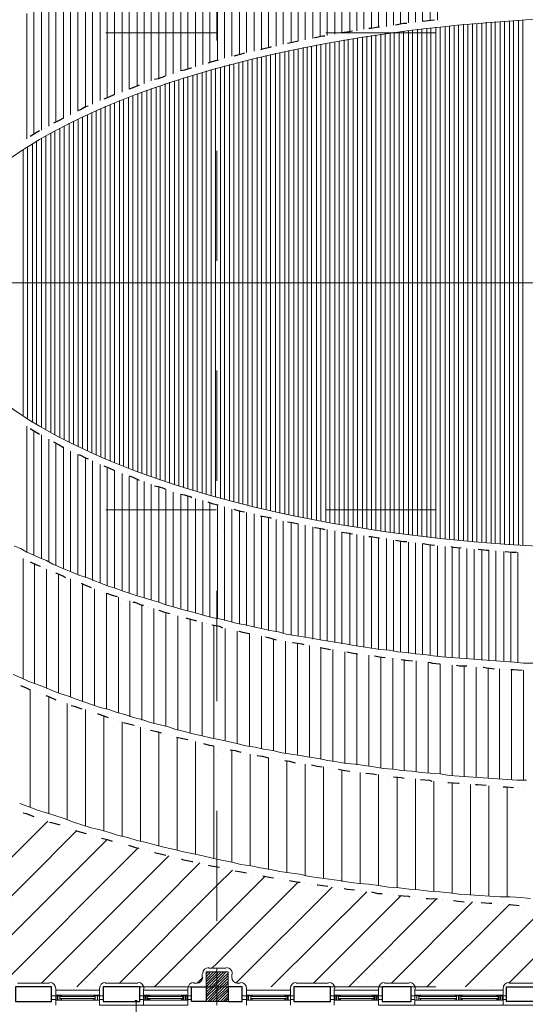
# Model space of a CAD drawing. Header units: metres. Extents: x 5.7 to 89.8, y 4 to 63.5.
# Tile 13 of 45: x 28.9 to 35.8, y 30.9 to 44.3. Entities that reach past the tile are written whole.
import ezdxf

# ---------------------------------------------------------------- set-up
doc = ezdxf.new("R2010")
doc.units = ezdxf.units.M
doc.header["$MEASUREMENT"] = 0
for name, color, linetype in [('PDF10_ax', 7, 'Continuous'), ('PDF10_column', 7, 'Continuous'), ('PDF10_dim', 7, 'Continuous'), ('PDF10_halozen', 7, 'Continuous'), ('PDF10_hatch-plan', 7, 'Continuous'), ('PDF10_Layer5', 7, 'Continuous'), ('PDF10_saghf kazeb', 7, 'Continuous'), ('PDF10_wall', 7, 'Continuous'), ('PDF10_WIN', 7, 'Continuous'), ('PDF10_win11', 7, 'Continuous')]:
    doc.layers.add(name, color=color, linetype=linetype)

msp = doc.modelspace()

# ---------------------------------------------------------------- linework, layer by layer
at = {"layer": 'PDF10_ax', "lineweight": 9}
for points in [[(31.584, 45.562), (31.584, 44.06)], [(29.321, 44.165), (29.321, 44.165)], [(30.072, 44.165), (31.574, 44.165)], [(32.316, 44.165), (32.316, 44.165)], [(33.067, 44.165), (34.57, 44.165)], [(35.321, 44.165), (35.321, 44.165)], [(31.584, 43.308), (31.584, 43.308)], [(31.584, 42.557), (31.584, 41.055)], [(31.584, 40.303), (31.584, 40.303)], [(31.584, 39.562), (31.584, 38.059)], [(29.321, 37.664), (29.321, 37.664)], [(30.072, 37.664), (31.574, 37.664)], [(32.316, 37.664), (32.316, 37.664)], [(33.067, 37.664), (34.57, 37.664)], [(35.321, 37.664), (35.321, 37.664)], [(31.584, 37.308), (31.584, 37.308)], [(31.584, 36.557), (31.584, 35.054)], [(31.584, 34.303), (31.584, 34.303)], [(31.584, 33.562), (31.584, 32.059)], [(31.584, 31.308), (31.584, 31.308)], [(29.321, 31.163), (29.321, 31.163)], [(30.072, 31.163), (31.574, 31.163)], [(32.316, 31.163), (32.316, 31.163)], [(33.067, 31.163), (34.57, 31.163)], [(35.321, 31.163), (35.321, 31.163)]]:
    msp.add_lwpolyline(points, dxfattribs=at)
at = {"layer": 'PDF10_column', "lineweight": 18}
for points in [[(31.584, 31.414), (31.584, 30.913)], [(31.439, 31.337), (31.468, 31.366)], [(31.439, 31.298), (31.497, 31.366)], [(31.439, 31.26), (31.536, 31.366)], [(31.439, 31.231), (31.574, 31.366)], [(31.439, 31.192), (31.584, 31.337), (31.603, 31.366)], [(31.439, 31.154), (31.439, 31.163), (31.584, 31.308), (31.642, 31.366)], [(31.439, 31.125), (31.478, 31.163), (31.584, 31.269), (31.68, 31.366)], [(31.439, 31.086), (31.516, 31.163), (31.584, 31.231), (31.709, 31.366)], [(31.439, 31.048), (31.545, 31.163), (31.584, 31.202), (31.738, 31.346)], [(31.439, 31.019), (31.584, 31.163), (31.738, 31.317)], [(31.439, 30.98), (31.584, 31.125), (31.622, 31.163), (31.738, 31.279)], [(31.786, 31.163), (31.382, 31.163)], [(31.459, 30.961), (31.584, 31.096), (31.651, 31.163), (31.738, 31.24)], [(31.488, 30.961), (31.584, 31.057), (31.69, 31.163), (31.738, 31.212)], [(31.526, 30.961), (31.584, 31.019), (31.728, 31.163), (31.738, 31.173)], [(31.584, 31.163), (31.584, 31.163)], [(31.565, 30.961), (31.584, 30.99), (31.738, 31.134)], [(31.594, 30.961), (31.738, 31.106)], [(31.632, 30.961), (31.738, 31.067)], [(31.671, 30.961), (31.738, 31.029)], [(31.699, 30.961), (31.738, 31)]]:
    msp.add_lwpolyline(points, dxfattribs=at)
msp.add_lwpolyline([(31.439, 30.961), (31.738, 30.961), (31.738, 31.366), (31.439, 31.366)], close=True, dxfattribs=at)
at = {"layer": 'PDF10_dim', "lineweight": 20}
for points in [[(27.693, 40.756), (27.722, 40.756), (46.801, 40.756), (46.83, 40.756)], [(30.486, 30.961), (30.419, 30.961)], [(30.486, 30.499), (30.486, 30.518), (30.486, 30.923), (30.486, 30.942)]]:
    msp.add_lwpolyline(points, dxfattribs=at)
at = {"layer": 'PDF10_dim', "transparency": 33554559}
for points in [[(30.467, 30.98), (30.486, 30.961), (30.457, 30.961)], [(30.486, 30.961), (30.457, 30.961), (30.467, 30.951)], [(30.486, 30.98), (30.467, 30.98), (30.486, 30.961)], [(30.467, 30.951), (30.486, 30.942), (30.486, 30.961)], [(30.505, 30.961), (30.496, 30.98), (30.486, 30.961)], [(30.496, 30.98), (30.486, 30.961), (30.486, 30.98)], [(30.486, 30.942), (30.486, 30.961), (30.496, 30.951)], [(30.486, 30.961), (30.496, 30.951), (30.505, 30.961)]]:
    msp.add_solid(points, dxfattribs=at)
at = {"layer": 'PDF10_halozen', "lineweight": 25}
for points in [[(34.175, 44.291), (34.127, 44.291), (34.021, 44.271)], [(34.252, 44.3), (34.252, 44.3)], [(34.319, 44.31), (34.319, 44.31)], [(34.55, 44.339), (34.464, 44.329), (34.396, 44.32)], [(33.433, 44.185), (33.356, 44.175), (33.279, 44.165)], [(33.51, 44.194), (33.51, 44.194)], [(33.578, 44.214), (33.578, 44.214)], [(33.799, 44.243), (33.789, 44.243), (33.684, 44.223), (33.655, 44.223)], [(33.876, 44.252), (33.876, 44.252)], [(33.953, 44.262), (33.953, 44.262)], [(32.692, 44.05), (32.614, 44.031), (32.547, 44.021)], [(32.769, 44.069), (32.769, 44.069)], [(32.846, 44.079), (32.846, 44.079)], [(33.057, 44.117), (33.029, 44.117), (32.923, 44.098), (32.913, 44.098)], [(33.135, 44.137), (33.135, 44.137)], [(33.212, 44.146), (33.212, 44.146)], [(32.037, 43.905), (32.037, 43.905)], [(32.104, 43.925), (32.104, 43.925)], [(32.326, 43.973), (32.306, 43.963), (32.2, 43.944), (32.181, 43.934)], [(32.403, 43.992), (32.403, 43.992)], [(32.47, 44.002), (32.47, 44.002)], [(31.603, 43.79), (31.516, 43.771), (31.459, 43.751)], [(31.671, 43.809), (31.671, 43.809)], [(31.748, 43.828), (31.748, 43.828)], [(31.96, 43.886), (31.902, 43.867), (31.815, 43.848)], [(31.025, 43.626), (31.025, 43.626)], [(31.237, 43.684), (31.228, 43.684), (31.141, 43.655), (31.093, 43.645)], [(31.314, 43.713), (31.314, 43.713)], [(31.382, 43.732), (31.382, 43.732)], [(30.669, 43.501), (30.669, 43.501)], [(30.881, 43.578), (30.871, 43.568), (30.785, 43.539), (30.736, 43.53)], [(30.948, 43.597), (30.948, 43.597)], [(30.313, 43.376), (30.313, 43.376)], [(30.524, 43.453), (30.438, 43.414), (30.39, 43.395)], [(30.602, 43.472), (30.602, 43.472)], [(29.966, 43.231), (29.966, 43.231)], [(30.178, 43.318), (30.11, 43.289), (30.043, 43.26)], [(30.245, 43.347), (30.245, 43.347)], [(29.831, 43.164), (29.793, 43.154), (29.725, 43.116), (29.696, 43.106)], [(29.898, 43.202), (29.898, 43.202)], [(29.494, 43), (29.436, 42.971), (29.359, 42.933)], [(29.561, 43.039), (29.561, 43.039)], [(29.629, 43.068), (29.629, 43.068)], [(29.166, 42.827), (29.099, 42.788), (29.041, 42.75)], [(29.234, 42.865), (29.234, 42.865)], [(29.301, 42.904), (29.301, 42.904)], [(28.974, 42.711), (28.974, 42.711)], [(28.906, 42.673), (28.906, 42.673)], [(28.906, 38.849), (28.906, 38.849)], [(28.974, 38.811), (28.974, 38.811)], [(29.041, 38.772), (29.099, 38.733), (29.166, 38.695)], [(29.234, 38.656), (29.234, 38.656)], [(29.301, 38.618), (29.301, 38.618)], [(29.359, 38.589), (29.436, 38.55), (29.494, 38.512)], [(29.561, 38.483), (29.561, 38.483)], [(29.629, 38.445), (29.629, 38.445)], [(29.696, 38.416), (29.725, 38.406), (29.802, 38.367), (29.831, 38.358)], [(29.898, 38.319), (29.898, 38.319)], [(29.966, 38.29), (29.966, 38.29)], [(30.043, 38.262), (30.11, 38.233), (30.178, 38.204)], [(30.245, 38.175), (30.245, 38.175)], [(30.313, 38.146), (30.313, 38.146)], [(30.39, 38.127), (30.438, 38.107), (30.524, 38.069)], [(30.602, 38.04), (30.602, 38.04)], [(30.669, 38.021), (30.669, 38.021)], [(30.736, 37.992), (30.785, 37.982), (30.871, 37.953), (30.881, 37.944)], [(30.948, 37.924), (30.948, 37.924)], [(31.025, 37.896), (31.025, 37.896)], [(31.093, 37.876), (31.141, 37.867), (31.228, 37.838), (31.237, 37.828)], [(31.314, 37.809), (31.314, 37.809)], [(31.382, 37.79), (31.382, 37.79)], [(31.459, 37.77), (31.516, 37.751), (31.603, 37.732)], [(31.671, 37.713), (31.671, 37.713)], [(31.748, 37.693), (31.748, 37.693)], [(31.815, 37.674), (31.902, 37.645), (31.96, 37.636)], [(32.037, 37.616), (32.037, 37.616)], [(32.104, 37.597), (32.104, 37.597)], [(32.181, 37.578), (32.2, 37.578), (32.306, 37.558), (32.326, 37.549)], [(32.403, 37.53), (32.403, 37.53)], [(32.47, 37.52), (32.47, 37.52)], [(32.547, 37.501), (32.614, 37.491), (32.692, 37.472)], [(32.769, 37.453), (32.769, 37.453)], [(32.846, 37.443), (32.846, 37.443)], [(32.913, 37.424), (32.923, 37.424), (33.029, 37.404), (33.057, 37.395)], [(33.135, 37.385), (33.135, 37.385)], [(33.212, 37.375), (33.212, 37.375)], [(33.289, 37.356), (33.356, 37.347), (33.433, 37.337)], [(33.51, 37.327), (33.51, 37.327)], [(33.578, 37.308), (33.578, 37.308)], [(33.655, 37.298), (33.684, 37.298), (33.789, 37.279), (33.799, 37.279)], [(33.876, 37.27), (33.876, 37.27)], [(33.953, 37.26), (33.953, 37.26)], [(34.021, 37.25), (34.127, 37.231), (34.175, 37.231)], [(34.252, 37.221), (34.252, 37.221)], [(34.319, 37.212), (34.319, 37.212)], [(34.396, 37.202), (34.464, 37.192), (34.55, 37.183)], [(34.618, 37.173), (34.618, 37.173)], [(34.695, 37.164), (34.695, 37.164)], [(34.772, 37.164), (34.801, 37.154), (34.916, 37.144)], [(34.993, 37.135), (34.993, 37.135)], [(35.07, 37.135), (35.07, 37.135)], [(35.147, 37.125), (35.263, 37.115), (35.292, 37.115)], [(35.369, 37.106), (35.369, 37.106)], [(35.446, 37.096), (35.446, 37.096)], [(35.513, 37.096), (35.61, 37.087), (35.668, 37.087)], [(35.745, 37.077), (35.745, 37.077)], [(28.906, 37.019), (28.906, 37.019)], [(28.974, 36.99), (28.974, 36.99)], [(29.041, 36.952), (29.128, 36.913), (29.176, 36.894)], [(29.244, 36.865), (29.244, 36.865)], [(29.321, 36.836), (29.321, 36.836)], [(29.388, 36.798), (29.398, 36.798), (29.494, 36.759), (29.523, 36.74)], [(29.59, 36.711), (29.59, 36.711)], [(29.658, 36.692), (29.658, 36.692)], [(29.735, 36.663), (29.773, 36.644), (29.87, 36.605)], [(29.947, 36.576), (29.947, 36.576)], [(30.014, 36.557), (30.014, 36.557)], [(30.081, 36.528), (30.158, 36.499), (30.226, 36.48)], [(30.293, 36.451), (30.293, 36.451)], [(30.37, 36.432), (30.37, 36.432)], [(30.438, 36.403), (30.467, 36.403), (30.563, 36.364), (30.582, 36.364)], [(30.65, 36.335), (30.65, 36.335)], [(30.727, 36.316), (30.727, 36.316)], [(30.794, 36.297), (30.871, 36.268), (30.939, 36.249)], [(31.016, 36.229), (31.016, 36.229)], [(31.083, 36.21), (31.083, 36.21)], [(31.16, 36.191), (31.189, 36.181), (31.295, 36.152), (31.305, 36.152)], [(31.372, 36.133), (31.372, 36.133)], [(31.449, 36.114), (31.449, 36.114)], [(31.516, 36.095), (31.622, 36.075), (31.661, 36.056)], [(31.738, 36.046), (31.738, 36.046)], [(31.815, 36.027), (31.815, 36.027)], [(31.882, 36.008), (31.95, 35.989), (32.027, 35.979)], [(32.104, 35.96), (32.104, 35.96)], [(32.181, 35.94), (32.181, 35.94)], [(32.248, 35.931), (32.287, 35.921), (32.393, 35.892)], [(32.47, 35.883), (32.47, 35.883)], [(32.547, 35.863), (32.547, 35.863)], [(32.614, 35.854), (32.624, 35.854), (32.74, 35.834), (32.769, 35.825)], [(32.836, 35.815), (32.836, 35.815)], [(32.913, 35.796), (32.913, 35.796)], [(32.99, 35.786), (33.086, 35.767), (33.135, 35.757)], [(33.212, 35.748), (33.212, 35.748)], [(33.279, 35.738), (33.279, 35.738)], [(33.356, 35.729), (33.443, 35.709), (33.501, 35.7)], [(33.578, 35.69), (33.578, 35.69)], [(33.655, 35.68), (33.655, 35.68)], [(33.732, 35.671), (33.799, 35.661), (33.876, 35.651)], [(33.953, 35.642), (33.953, 35.642)], [(34.021, 35.632), (34.021, 35.632)], [(34.098, 35.623), (34.155, 35.613), (34.252, 35.603)], [(34.319, 35.594), (34.319, 35.594)], [(34.396, 35.594), (34.396, 35.594)], [(34.473, 35.584), (34.521, 35.574), (34.618, 35.565)], [(34.695, 35.555), (34.695, 35.555)], [(34.772, 35.555), (34.772, 35.555)], [(34.849, 35.546), (34.887, 35.536), (34.993, 35.536)], [(35.07, 35.526), (35.07, 35.526)], [(35.147, 35.517), (35.147, 35.517)], [(35.215, 35.517), (35.263, 35.507), (35.369, 35.497)], [(35.446, 35.497), (35.446, 35.497)], [(35.513, 35.488), (35.513, 35.488)], [(35.59, 35.488), (35.629, 35.488), (35.745, 35.478)], [(28.906, 35.266), (28.983, 35.237), (29.041, 35.208)], [(29.109, 35.18), (29.109, 35.18)], [(29.186, 35.16), (29.186, 35.16)], [(29.253, 35.131), (29.301, 35.112), (29.388, 35.074)], [(29.465, 35.054), (29.465, 35.054)], [(29.532, 35.025), (29.532, 35.025)], [(29.6, 34.997), (29.638, 34.987), (29.744, 34.948)], [(29.812, 34.929), (29.812, 34.929)], [(29.889, 34.9), (29.889, 34.9)], [(29.956, 34.881), (29.966, 34.881), (30.081, 34.842), (30.101, 34.833)], [(30.178, 34.814), (30.178, 34.814)], [(30.245, 34.794), (30.245, 34.794)], [(30.313, 34.765), (30.419, 34.737), (30.457, 34.727)], [(30.534, 34.708), (30.534, 34.708)], [(30.602, 34.688), (30.602, 34.688)], [(30.679, 34.659), (30.765, 34.64), (30.823, 34.621)], [(30.89, 34.602), (30.89, 34.602)], [(30.968, 34.582), (30.968, 34.582)], [(31.035, 34.563), (31.122, 34.544), (31.189, 34.534)], [(31.256, 34.515), (31.256, 34.515)], [(31.334, 34.496), (31.334, 34.496)], [(31.401, 34.476), (31.478, 34.457), (31.545, 34.448)], [(31.622, 34.428), (31.622, 34.428)], [(31.699, 34.409), (31.699, 34.409)], [(31.767, 34.39), (31.834, 34.38), (31.911, 34.361)], [(31.988, 34.351), (31.988, 34.351)], [(32.065, 34.332), (32.065, 34.332)], [(32.133, 34.313), (32.2, 34.303), (32.287, 34.284)], [(32.354, 34.274), (32.354, 34.274)], [(32.431, 34.265), (32.431, 34.265)], [(32.509, 34.245), (32.576, 34.236), (32.653, 34.216)], [(32.73, 34.207), (32.73, 34.207)], [(32.797, 34.197), (32.797, 34.197)], [(32.874, 34.188), (32.952, 34.168), (33.019, 34.159)], [(33.096, 34.149), (33.096, 34.149)], [(33.173, 34.139), (33.173, 34.139)], [(33.24, 34.13), (33.327, 34.111), (33.395, 34.101)], [(33.472, 34.091), (33.472, 34.091)], [(33.539, 34.082), (33.539, 34.082)], [(33.616, 34.072), (33.712, 34.062), (33.761, 34.053)], [(33.838, 34.043), (33.838, 34.043)], [(33.915, 34.033), (33.915, 34.033)], [(33.992, 34.024), (34.098, 34.014), (34.136, 34.005)], [(34.213, 34.005), (34.213, 34.005)], [(34.29, 33.995), (34.29, 33.995)], [(34.358, 33.985), (34.483, 33.976), (34.512, 33.966)], [(34.589, 33.966), (34.589, 33.966)], [(34.656, 33.956), (34.656, 33.956)], [(34.733, 33.947), (34.743, 33.947), (34.878, 33.937), (34.887, 33.937)], [(34.955, 33.928), (34.955, 33.928)], [(35.032, 33.918), (35.032, 33.918)], [(35.109, 33.918), (35.138, 33.918), (35.253, 33.908)], [(35.33, 33.899), (35.33, 33.899)], [(35.408, 33.899), (35.408, 33.899)], [(35.485, 33.889), (35.533, 33.889), (35.629, 33.879)], [(35.706, 33.879), (35.706, 33.879)], [(35.783, 33.87), (35.783, 33.87)], [(28.945, 33.533), (28.983, 33.523), (29.089, 33.484)], [(29.157, 33.465), (29.157, 33.465)], [(29.234, 33.436), (29.234, 33.436)], [(29.301, 33.407), (29.349, 33.398), (29.446, 33.369)], [(29.513, 33.34), (29.513, 33.34)], [(29.59, 33.321), (29.59, 33.321)], [(29.658, 33.292), (29.715, 33.273), (29.802, 33.253)], [(29.87, 33.234), (29.87, 33.234)], [(29.947, 33.205), (29.947, 33.205)], [(30.014, 33.186), (30.091, 33.167), (30.158, 33.147)], [(30.236, 33.128), (30.236, 33.128)], [(30.303, 33.109), (30.303, 33.109)], [(30.38, 33.09), (30.476, 33.061), (30.524, 33.051)], [(30.592, 33.032), (30.592, 33.032)], [(30.669, 33.013), (30.669, 33.013)], [(30.736, 32.993), (30.852, 32.964), (30.89, 32.955)], [(30.958, 32.935), (30.958, 32.935)], [(31.035, 32.916), (31.035, 32.916)], [(31.102, 32.907), (31.112, 32.897), (31.247, 32.868), (31.256, 32.868)], [(31.324, 32.849), (31.324, 32.849)], [(31.401, 32.839), (31.401, 32.839)], [(31.468, 32.82), (31.507, 32.81), (31.622, 32.791)], [(31.69, 32.772), (31.69, 32.772)], [(31.767, 32.762), (31.767, 32.762)], [(31.834, 32.743), (31.892, 32.733), (31.988, 32.714)], [(32.056, 32.704), (32.056, 32.704)], [(32.133, 32.685), (32.133, 32.685)], [(32.21, 32.675), (32.297, 32.656), (32.354, 32.647)], [(32.431, 32.637), (32.431, 32.637)], [(32.499, 32.627), (32.499, 32.627)], [(32.576, 32.608), (32.692, 32.589), (32.72, 32.589)], [(32.797, 32.579), (32.797, 32.579)], [(32.874, 32.56), (32.874, 32.56)], [(32.952, 32.55), (32.961, 32.55), (33.096, 32.531)], [(33.173, 32.521), (33.173, 32.521)], [(33.24, 32.512), (33.24, 32.512)], [(33.318, 32.502), (33.366, 32.492), (33.462, 32.483)], [(33.539, 32.473), (33.539, 32.473)], [(33.616, 32.464), (33.616, 32.464)], [(33.693, 32.454), (33.78, 32.435), (33.838, 32.435)], [(33.915, 32.425), (33.915, 32.425)], [(33.992, 32.415), (33.992, 32.415)], [(34.059, 32.406), (34.194, 32.396), (34.213, 32.387)], [(34.29, 32.387), (34.29, 32.387)], [(34.358, 32.377), (34.358, 32.377)], [(34.435, 32.367), (34.464, 32.367), (34.589, 32.358)], [(34.656, 32.348), (34.656, 32.348)], [(34.733, 32.338), (34.733, 32.338)], [(34.81, 32.338), (34.878, 32.329), (34.955, 32.319)], [(35.032, 32.319), (35.032, 32.319)], [(35.109, 32.309), (35.109, 32.309)], [(35.186, 32.309), (35.302, 32.3), (35.33, 32.3)], [(35.408, 32.29), (35.408, 32.29)], [(35.485, 32.29), (35.485, 32.29)], [(35.562, 32.281), (35.581, 32.281), (35.706, 32.271)], [(35.783, 32.271), (35.783, 32.271)]]:
    msp.add_lwpolyline(points, dxfattribs=at)
at = {"layer": 'PDF10_hatch-plan', "lineweight": 18}
for points in [[(33.895, 44.252), (33.895, 45.774)], [(33.992, 44.271), (33.992, 45.784)], [(34.088, 44.281), (34.088, 45.793)], [(34.194, 44.3), (34.194, 45.803)], [(34.29, 44.31), (34.29, 45.822)], [(34.387, 44.32), (34.387, 45.832)], [(34.493, 44.329), (34.493, 45.841)], [(34.589, 44.339), (34.589, 45.851)], [(33.086, 44.127), (33.086, 45.649)], [(33.192, 44.146), (33.192, 45.668)], [(33.289, 44.165), (33.289, 45.687)], [(33.395, 44.175), (33.395, 45.697)], [(33.491, 44.194), (33.491, 45.716)], [(33.587, 44.214), (33.587, 45.726)], [(33.693, 44.223), (33.693, 45.745)], [(33.789, 44.243), (33.789, 45.755)], [(32.287, 43.963), (32.287, 45.504)], [(32.393, 43.982), (32.393, 45.523)], [(32.489, 44.011), (32.489, 45.543)], [(32.595, 44.031), (32.595, 45.562)], [(32.692, 44.05), (32.692, 45.581)], [(32.788, 44.069), (32.788, 45.601)], [(32.894, 44.088), (32.894, 45.62)], [(32.99, 44.108), (32.99, 45.629)], [(31.786, 43.848), (31.786, 45.389)], [(31.892, 43.867), (31.892, 45.408)], [(31.988, 43.896), (31.988, 45.437)], [(32.094, 43.915), (32.094, 45.456)], [(32.191, 43.944), (32.191, 45.475)], [(31.189, 43.674), (31.189, 45.235)], [(31.295, 43.703), (31.295, 45.263)], [(31.391, 43.732), (31.391, 45.292)], [(31.488, 43.761), (31.488, 45.312)], [(31.594, 43.79), (31.594, 45.34)], [(31.69, 43.819), (31.69, 45.36)], [(30.794, 43.549), (30.794, 45.119)], [(30.89, 43.578), (30.89, 45.148)], [(30.987, 43.607), (30.987, 45.177)], [(31.093, 43.645), (31.093, 45.206)], [(30.39, 43.395), (30.39, 44.994)], [(30.496, 43.434), (30.496, 45.023)], [(30.592, 43.472), (30.592, 45.061)], [(30.688, 43.511), (30.688, 45.09)], [(29.995, 43.241), (29.995, 44.849)], [(30.091, 43.279), (30.091, 44.888)], [(30.187, 43.318), (30.187, 44.926)], [(30.293, 43.356), (30.293, 44.955)], [(29.59, 43.048), (29.59, 44.695)], [(29.687, 43.096), (29.687, 44.734)], [(29.793, 43.145), (29.793, 44.772)], [(29.889, 43.193), (29.889, 44.811)], [(29.292, 42.894), (29.292, 44.57)], [(29.388, 42.952), (29.388, 44.609)], [(29.494, 43), (29.494, 44.657)], [(28.993, 42.721), (28.993, 44.426)], [(29.089, 42.779), (29.089, 44.474)], [(29.195, 42.836), (29.195, 44.522)], [(35.07, 37.231), (35.07, 37.664), (35.07, 44.165), (35.07, 44.291)], [(35.128, 37.221), (35.128, 37.664), (35.128, 44.165), (35.128, 44.291)], [(35.196, 37.221), (35.196, 37.664), (35.196, 44.165), (35.196, 44.3)], [(35.253, 37.212), (35.253, 37.664), (35.253, 44.165), (35.253, 44.31)], [(35.321, 37.212), (35.321, 37.664), (35.321, 44.165), (35.321, 44.31)], [(35.379, 37.202), (35.379, 37.664), (35.379, 44.165), (35.379, 44.32)], [(35.446, 37.202), (35.446, 37.664), (35.446, 44.165), (35.446, 44.32)], [(35.504, 37.192), (35.504, 37.664), (35.504, 44.165), (35.504, 44.32)], [(35.571, 37.192), (35.571, 37.664), (35.571, 44.165), (35.571, 44.329)], [(35.629, 37.192), (35.629, 37.664), (35.629, 44.165), (35.629, 44.329)], [(35.696, 37.183), (35.696, 37.664), (35.696, 44.165), (35.696, 44.339)], [(35.754, 37.183), (35.754, 37.664), (35.754, 44.165), (35.754, 44.339)], [(33.876, 37.366), (33.876, 37.664), (33.876, 44.156)], [(33.944, 37.356), (33.944, 37.664), (33.944, 44.165)], [(34.001, 37.347), (34.001, 37.664), (34.001, 44.165), (34.001, 44.175)], [(34.069, 37.337), (34.069, 37.664), (34.069, 44.165), (34.069, 44.175)], [(34.127, 37.337), (34.127, 37.664), (34.127, 44.165), (34.127, 44.185)], [(34.194, 37.327), (34.194, 37.664), (34.194, 44.165), (34.194, 44.194)], [(34.252, 37.318), (34.252, 37.664), (34.252, 44.165), (34.252, 44.204)], [(34.319, 37.308), (34.319, 37.664), (34.319, 44.165), (34.319, 44.214)], [(34.377, 37.298), (34.377, 37.664), (34.377, 44.165), (34.377, 44.214)], [(34.444, 37.298), (34.444, 37.664), (34.444, 44.165), (34.444, 44.223)], [(34.502, 37.289), (34.502, 37.664), (34.502, 44.165), (34.502, 44.233)], [(34.57, 37.279), (34.57, 37.664), (34.57, 44.165), (34.57, 44.243)], [(34.627, 37.27), (34.627, 37.664), (34.627, 44.165), (34.627, 44.243)], [(34.695, 37.27), (34.695, 37.664), (34.695, 44.165), (34.695, 44.252)], [(34.753, 37.26), (34.753, 37.664), (34.753, 44.165), (34.753, 44.262)], [(34.82, 37.25), (34.82, 37.664), (34.82, 44.165), (34.82, 44.262)], [(34.878, 37.25), (34.878, 37.664), (34.878, 44.165), (34.878, 44.271)], [(34.945, 37.241), (34.945, 37.664), (34.945, 44.165), (34.945, 44.281)], [(35.003, 37.241), (35.003, 37.664), (35.003, 44.165), (35.003, 44.281)], [(33.125, 37.491), (33.125, 37.664), (33.125, 44.031)], [(33.192, 37.481), (33.192, 37.664), (33.192, 44.04)], [(33.25, 37.462), (33.25, 37.664), (33.25, 44.05)], [(33.318, 37.453), (33.318, 37.664), (33.318, 44.069)], [(33.375, 37.443), (33.375, 37.664), (33.375, 44.079)], [(33.443, 37.433), (33.443, 37.664), (33.443, 44.088)], [(33.501, 37.424), (33.501, 37.664), (33.501, 44.098)], [(33.568, 37.414), (33.568, 37.664), (33.568, 44.108)], [(33.626, 37.404), (33.626, 37.664), (33.626, 44.117)], [(33.693, 37.395), (33.693, 37.664), (33.693, 44.127)], [(33.751, 37.385), (33.751, 37.664), (33.751, 44.137)], [(33.818, 37.375), (33.818, 37.664), (33.818, 44.146)], [(32.441, 37.626), (32.441, 37.664), (32.441, 43.896)], [(32.509, 37.607), (32.509, 37.664), (32.509, 43.905)], [(32.566, 37.597), (32.566, 37.664), (32.566, 43.925)], [(32.634, 37.587), (32.634, 37.664), (32.634, 43.934)], [(32.692, 37.568), (32.692, 37.664), (32.692, 43.944)], [(32.759, 37.558), (32.759, 37.664), (32.759, 43.963)], [(32.817, 37.549), (32.817, 37.664), (32.817, 43.973)], [(32.874, 37.539), (32.874, 37.664), (32.874, 43.982)], [(32.942, 37.52), (32.942, 37.664), (32.942, 44.002)], [(33, 37.51), (33, 37.664), (33, 44.011)], [(33.067, 37.501), (33.067, 37.664), (33.067, 44.021)], [(31.882, 37.761), (31.882, 43.761)], [(31.94, 37.741), (31.94, 43.78)], [(32.008, 37.722), (32.008, 43.79)], [(32.065, 37.713), (32.065, 43.809)], [(32.133, 37.693), (32.133, 43.828)], [(32.191, 37.684), (32.191, 43.838)], [(32.258, 37.664), (32.258, 43.857)], [(32.316, 37.655), (32.316, 37.664), (32.316, 43.867)], [(32.383, 37.636), (32.383, 37.664), (32.383, 43.886)], [(31.382, 37.896), (31.382, 43.626)], [(31.439, 37.876), (31.439, 43.645)], [(31.507, 37.857), (31.507, 43.665)], [(31.565, 37.838), (31.565, 43.684)], [(31.632, 37.828), (31.632, 43.694)], [(31.69, 37.809), (31.69, 43.713)], [(31.757, 37.79), (31.757, 43.732)], [(31.815, 37.77), (31.815, 43.742)], [(30.939, 38.03), (30.939, 43.491)], [(31.006, 38.011), (31.006, 43.511)], [(31.064, 37.992), (31.064, 43.53)], [(31.131, 37.973), (31.131, 43.549)], [(31.189, 37.953), (31.189, 43.568)], [(31.256, 37.934), (31.256, 43.588)], [(31.314, 37.915), (31.314, 43.607)], [(30.563, 38.165), (30.563, 43.356)], [(30.63, 38.136), (30.63, 43.385)], [(30.688, 38.117), (30.688, 43.405)], [(30.756, 38.098), (30.756, 43.424)], [(30.813, 38.069), (30.813, 43.443)], [(30.881, 38.05), (30.881, 43.472)], [(30.255, 38.281), (30.255, 43.241)], [(30.313, 38.252), (30.313, 43.26)], [(30.38, 38.233), (30.38, 43.289)], [(30.438, 38.204), (30.438, 43.308)], [(30.505, 38.184), (30.505, 43.337)], [(29.937, 38.416), (29.937, 43.106)], [(30.004, 38.387), (30.004, 43.135)], [(30.062, 38.358), (30.062, 43.164)], [(30.13, 38.329), (30.13, 43.183)], [(30.187, 38.31), (30.187, 43.212)], [(29.629, 38.56), (29.629, 42.962)], [(29.696, 38.531), (29.696, 42.99)], [(29.754, 38.502), (29.754, 43.019)], [(29.821, 38.473), (29.821, 43.048)], [(29.879, 38.445), (29.879, 43.077)], [(29.378, 38.685), (29.378, 42.827)], [(29.446, 38.656), (29.446, 42.865)], [(29.504, 38.628), (29.504, 42.894)], [(29.571, 38.589), (29.571, 42.933)], [(29.128, 38.83), (29.128, 42.692)], [(29.195, 38.791), (29.195, 42.721)], [(29.253, 38.762), (29.253, 42.759)], [(29.321, 38.724), (29.321, 42.798)], [(28.945, 38.955), (28.945, 42.567)], [(29.003, 38.907), (29.003, 42.615)], [(29.07, 38.868), (29.07, 42.653)], [(28.993, 37.096), (28.993, 38.801)], [(29.089, 37.048), (29.089, 38.743)], [(29.195, 37), (29.195, 38.685)], [(29.292, 36.952), (29.292, 38.628)], [(29.388, 36.904), (29.388, 38.57)], [(29.494, 36.865), (29.494, 38.522)], [(29.59, 36.826), (29.59, 38.464)], [(29.687, 36.788), (29.687, 38.416)], [(29.793, 36.74), (29.793, 38.377)], [(29.889, 36.701), (29.889, 38.329)], [(29.995, 36.672), (29.995, 38.281)], [(30.091, 36.634), (30.091, 38.242)], [(30.187, 36.595), (30.187, 38.204)], [(30.293, 36.557), (30.293, 38.156)], [(30.39, 36.528), (30.39, 38.117)], [(30.496, 36.499), (30.496, 38.079)], [(30.592, 36.461), (30.592, 38.05)], [(30.688, 36.432), (30.688, 38.011)], [(30.794, 36.403), (30.794, 37.973)], [(30.89, 36.374), (30.89, 37.944)], [(30.987, 36.345), (30.987, 37.905)], [(31.093, 36.316), (31.093, 37.876)], [(31.189, 36.287), (31.189, 37.847)], [(31.295, 36.258), (31.295, 37.819)], [(31.391, 36.229), (31.391, 37.79)], [(31.488, 36.21), (31.488, 37.761)], [(31.594, 36.181), (31.594, 37.732)], [(31.69, 36.152), (31.69, 37.703)], [(31.786, 36.133), (31.786, 37.674)], [(31.892, 36.104), (31.892, 37.655)], [(31.988, 36.085), (31.988, 37.626)], [(32.094, 36.066), (32.094, 37.607)], [(32.191, 36.046), (32.191, 37.578)], [(32.287, 36.017), (32.287, 37.558)], [(32.393, 35.998), (32.393, 37.53)], [(32.489, 35.979), (32.489, 37.51)], [(32.595, 35.96), (32.595, 37.491)], [(32.692, 35.94), (32.692, 37.472)], [(32.788, 35.921), (32.788, 37.453)], [(32.894, 35.902), (32.894, 37.433)], [(32.99, 35.892), (32.99, 37.414)], [(33.086, 35.873), (33.086, 37.395)], [(33.192, 35.854), (33.192, 37.375)], [(33.289, 35.834), (33.289, 37.356)], [(33.395, 35.825), (33.395, 37.347)], [(33.491, 35.806), (33.491, 37.327)], [(33.587, 35.796), (33.587, 37.308)], [(33.693, 35.777), (33.693, 37.298)], [(33.789, 35.767), (33.789, 37.279)], [(33.895, 35.748), (33.895, 37.27)], [(33.992, 35.738), (33.992, 37.25)], [(34.088, 35.729), (34.088, 37.241)], [(34.194, 35.709), (34.194, 37.221)], [(34.29, 35.7), (34.29, 37.212)], [(34.387, 35.69), (34.387, 37.202)], [(34.493, 35.68), (34.493, 37.192)], [(34.589, 35.671), (34.589, 37.173)], [(34.695, 35.661), (34.695, 37.164)], [(34.791, 35.651), (34.791, 37.154)], [(34.887, 35.642), (34.887, 37.144)], [(34.993, 35.632), (34.993, 37.135)], [(35.09, 35.623), (35.09, 37.125)], [(35.196, 35.613), (35.196, 37.115)], [(35.292, 35.603), (35.292, 37.115)], [(35.388, 35.603), (35.388, 37.106)], [(35.494, 35.594), (35.494, 37.096)], [(35.59, 35.584), (35.59, 37.087)], [(35.687, 35.584), (35.687, 37.087)], [(28.945, 35.363), (28.945, 37)], [(29.099, 35.295), (29.099, 36.923)], [(29.263, 35.228), (29.263, 36.855)], [(29.427, 35.17), (29.427, 36.788)], [(29.59, 35.112), (29.59, 36.721)], [(29.754, 35.054), (29.754, 36.653)], [(29.918, 34.997), (29.918, 36.586)], [(30.081, 34.948), (30.081, 36.528)], [(30.245, 34.9), (30.245, 36.47)], [(30.399, 34.842), (30.399, 36.422)], [(30.563, 34.794), (30.563, 36.364)], [(30.727, 34.756), (30.727, 36.316)], [(30.89, 34.708), (30.89, 36.268)], [(31.054, 34.669), (31.054, 36.22)], [(31.218, 34.621), (31.218, 36.172)], [(31.382, 34.582), (31.382, 36.133)], [(31.545, 34.544), (31.545, 36.095)], [(31.699, 34.515), (31.699, 36.046)], [(31.863, 34.476), (31.863, 36.008)], [(32.027, 34.438), (32.027, 35.979)], [(32.191, 34.409), (32.191, 35.94)], [(32.354, 34.38), (32.354, 35.902)], [(32.518, 34.351), (32.518, 35.873)], [(32.682, 34.322), (32.682, 35.844)], [(32.846, 34.293), (32.846, 35.815)], [(33, 34.265), (33, 35.786)], [(33.163, 34.236), (33.163, 35.757)], [(33.327, 34.216), (33.327, 35.729)], [(33.491, 34.188), (33.491, 35.709)], [(33.655, 34.168), (33.655, 35.68)], [(33.818, 34.149), (33.818, 35.661)], [(33.982, 34.13), (33.982, 35.642)], [(34.136, 34.111), (34.136, 35.623)], [(34.3, 34.091), (34.3, 35.603)], [(34.464, 34.072), (34.464, 35.584)], [(34.627, 34.062), (34.627, 35.565)], [(34.791, 34.043), (34.791, 35.546)], [(34.955, 34.033), (34.955, 35.536)], [(35.119, 34.014), (35.119, 35.517)], [(35.282, 34.005), (35.282, 35.507)], [(35.436, 33.995), (35.436, 35.497)], [(35.6, 33.985), (35.6, 35.488)], [(35.764, 33.976), (35.764, 35.478)], [(29.041, 33.61), (29.041, 35.208)], [(29.292, 33.523), (29.292, 35.112)], [(29.542, 33.436), (29.542, 35.025)], [(29.793, 33.359), (29.793, 34.939)], [(30.043, 33.282), (30.043, 34.852)], [(30.293, 33.215), (30.293, 34.775)], [(30.544, 33.147), (30.544, 34.698)], [(30.794, 33.08), (30.794, 34.631)], [(31.045, 33.022), (31.045, 34.563)], [(31.295, 32.964), (31.295, 34.505)], [(31.545, 32.907), (31.545, 34.448)], [(31.786, 32.858), (31.786, 34.39)], [(32.037, 32.81), (32.037, 34.332)], [(32.287, 32.762), (32.287, 34.284)], [(32.537, 32.714), (32.537, 34.245)], [(32.788, 32.675), (32.788, 34.197)], [(33.038, 32.637), (33.038, 34.159)], [(33.289, 32.598), (33.289, 34.12)], [(33.539, 32.57), (33.539, 34.082)], [(33.789, 32.541), (33.789, 34.053)], [(34.04, 32.512), (34.04, 34.024)], [(34.29, 32.483), (34.29, 33.995)], [(34.541, 32.464), (34.541, 33.966)], [(34.791, 32.435), (34.791, 33.947)], [(35.042, 32.415), (35.042, 33.918)], [(35.292, 32.396), (35.292, 33.899)], [(35.542, 32.387), (35.542, 33.889)], [(27.077, 31.212), (29.282, 33.417)], [(27.606, 31.212), (29.677, 33.292)], [(28.126, 31.212), (30.091, 33.167)], [(28.618, 31.163), (30.505, 33.051)], [(29.195, 31.212), (30.929, 32.945)], [(29.677, 31.163), (31.353, 32.849)], [(30.255, 31.212), (31.584, 32.541), (31.796, 32.753)], [(30.736, 31.163), (31.584, 32.011), (32.239, 32.666)], [(31.516, 31.414), (31.584, 31.481), (32.692, 32.589)], [(31.844, 31.212), (33.154, 32.521)], [(32.326, 31.163), (33.626, 32.454)], [(32.903, 31.212), (34.098, 32.406)], [(33.385, 31.163), (34.579, 32.358)], [(33.963, 31.212), (35.07, 32.319)], [(34.444, 31.163), (35.571, 32.281)], [(34.974, 31.163), (36.072, 32.261)], [(35.562, 31.212), (36.592, 32.242)], [(31.314, 31.212), (31.382, 31.279)]]:
    msp.add_lwpolyline(points, dxfattribs=at)
at = {"layer": 'PDF10_Layer5', "lineweight": 13}
for points in [[(31.468, 31.414), (31.709, 31.414)], [(31.382, 31.289), (31.382, 31.337)], [(31.786, 31.289), (31.786, 31.337)], [(28.868, 31.212), (29.301, 31.212)], [(30.062, 31.212), (30.505, 31.212)], [(31.266, 31.212), (31.305, 31.212)], [(31.863, 31.212), (31.902, 31.212)], [(32.663, 31.212), (33.106, 31.212)], [(33.867, 31.212), (34.204, 31.212)], [(35.562, 31.212), (36.159, 31.212)], [(29.388, 30.913), (29.388, 31.134)], [(29.388, 31.115), (29.985, 31.115)], [(29.985, 31.134), (29.985, 30.913), (31.189, 30.913), (31.189, 31.134)], [(30.582, 30.913), (30.582, 31.134)], [(30.582, 31.115), (31.189, 31.115)], [(31.988, 30.913), (31.988, 31.134)], [(31.988, 31.115), (32.586, 31.115)], [(32.586, 30.913), (32.586, 31.134)], [(33.183, 30.913), (33.183, 31.134)], [(33.183, 31.115), (33.789, 31.115)], [(36.236, 31.134), (36.236, 26.714), (35.234, 26.714), (35.234, 26.906), (36.034, 26.906), (36.034, 30.913), (34.281, 30.913), (33.789, 30.913), (33.789, 31.134)], [(34.281, 30.913), (34.281, 31.134)], [(34.281, 31.115), (35.485, 31.115)], [(35.485, 30.913), (35.485, 31.134)]]:
    msp.add_lwpolyline(points, dxfattribs=at)
for centre, start, end in [((31.473, 31.342), 90, 180), ((31.714, 31.342), 0.0055, 90), ((31.309, 31.293), 270, 360), ((31.868, 31.293), 180, 270), ((29.306, 31.139), 0.0055, 90), ((30.067, 31.139), 90, 180), ((30.51, 31.139), 0.0055, 90), ((31.271, 31.139), 90, 180), ((31.907, 31.139), 0.0055, 90), ((32.667, 31.139), 90, 180), ((33.11, 31.139), 0.0055, 90), ((33.871, 31.139), 90, 180), ((34.208, 31.139), 0.0055, 90), ((35.566, 31.139), 90, 180)]:
    msp.add_arc(centre, 0.0819, start, end, dxfattribs=at)
at = {"layer": 'PDF10_saghf kazeb', "lineweight": 18}
for points in [[(28.82, 37.173), (28.906, 37.135), (28.993, 37.087), (29.08, 37.048), (29.166, 37.009), (29.263, 36.971), (29.349, 36.923), (29.436, 36.884), (29.532, 36.846), (29.619, 36.807), (29.715, 36.769), (29.812, 36.74), (29.908, 36.701), (30.004, 36.663), (30.101, 36.624), (30.197, 36.595), (30.293, 36.557), (30.39, 36.528), (30.496, 36.489), (30.592, 36.461), (30.698, 36.432), (30.794, 36.403), (30.9, 36.364), (31.006, 36.335), (31.112, 36.306), (31.218, 36.278), (31.324, 36.249), (31.43, 36.22), (31.536, 36.191), (31.642, 36.172), (31.748, 36.143), (31.863, 36.114), (31.969, 36.095), (32.085, 36.066), (32.191, 36.046), (32.306, 36.017), (32.422, 35.998), (32.528, 35.969), (32.643, 35.95), (32.759, 35.931), (32.874, 35.912), (32.99, 35.892), (33.106, 35.873), (33.221, 35.854), (33.337, 35.834), (33.452, 35.815), (33.578, 35.796), (33.693, 35.777), (33.809, 35.757), (33.934, 35.748), (34.05, 35.729), (34.175, 35.719), (34.29, 35.7), (34.415, 35.69), (34.531, 35.671), (34.656, 35.661), (34.772, 35.651), (34.897, 35.642), (35.022, 35.632), (35.147, 35.623), (35.263, 35.613), (35.388, 35.603), (35.513, 35.594), (35.639, 35.584), (35.764, 35.574), (35.889, 35.574)], [(28.81, 35.42), (28.916, 35.372), (29.022, 35.324), (29.128, 35.286), (29.234, 35.247), (29.34, 35.199), (29.446, 35.16), (29.561, 35.122), (29.667, 35.083), (29.773, 35.045), (29.889, 35.006), (29.995, 34.968), (30.11, 34.939), (30.226, 34.9), (30.332, 34.871), (30.447, 34.833), (30.563, 34.804), (30.679, 34.765), (30.794, 34.737), (30.91, 34.708), (31.025, 34.669), (31.141, 34.64), (31.256, 34.611), (31.382, 34.582), (31.497, 34.554), (31.613, 34.534), (31.738, 34.505), (31.854, 34.476), (31.979, 34.448), (32.104, 34.428), (32.22, 34.399), (32.345, 34.38), (32.47, 34.351), (32.595, 34.332), (32.72, 34.313), (32.846, 34.293), (32.971, 34.274), (33.096, 34.245), (33.221, 34.226), (33.346, 34.207), (33.472, 34.197), (33.597, 34.178), (33.722, 34.159), (33.857, 34.139), (33.982, 34.13), (34.107, 34.111), (34.242, 34.101), (34.367, 34.082), (34.493, 34.072), (34.627, 34.062), (34.753, 34.043), (34.887, 34.033), (35.013, 34.024), (35.147, 34.014), (35.282, 34.005), (35.408, 33.995), (35.542, 33.985), (35.677, 33.976), (35.802, 33.976)], [(28.897, 33.658), (29.012, 33.619), (29.138, 33.571), (29.263, 33.533), (29.378, 33.494), (29.504, 33.456), (29.629, 33.407), (29.744, 33.369), (29.87, 33.33), (29.995, 33.301), (30.12, 33.263), (30.245, 33.224), (30.37, 33.196), (30.496, 33.157), (30.621, 33.128), (30.756, 33.09), (30.881, 33.061), (31.006, 33.032), (31.131, 33.003), (31.266, 32.974), (31.391, 32.945), (31.526, 32.916), (31.651, 32.887), (31.786, 32.858), (31.911, 32.83), (32.046, 32.81), (32.181, 32.781), (32.316, 32.762), (32.441, 32.733), (32.576, 32.714), (32.711, 32.695), (32.846, 32.666), (32.98, 32.647), (33.115, 32.627), (33.25, 32.608), (33.385, 32.589), (33.52, 32.57), (33.655, 32.56), (33.789, 32.541), (33.924, 32.521), (34.069, 32.512), (34.204, 32.492), (34.338, 32.483), (34.473, 32.464), (34.618, 32.454), (34.753, 32.444), (34.887, 32.425), (35.032, 32.415), (35.167, 32.406), (35.302, 32.396), (35.446, 32.387), (35.581, 32.387), (35.725, 32.377), (35.86, 32.367)]]:
    msp.add_lwpolyline(points, dxfattribs=at)
msp.add_ellipse((37.258, 40.759), major_axis=(9.604, 0.004), ratio=0.37721, start_param=3.141444, end_param=9.424629, dxfattribs=at)
at = {"layer": 'PDF10_wall', "lineweight": 30}
for points in [[(28.839, 31.163), (28.839, 30.961), (29.33, 30.961), (29.33, 31.163)], [(30.534, 31.163), (30.033, 31.163), (30.033, 30.961), (30.534, 30.961)], [(31.439, 31.163), (31.439, 30.961), (31.237, 30.961), (31.237, 31.163)], [(31.931, 31.163), (31.738, 31.163), (31.738, 30.961), (31.931, 30.961)], [(33.135, 31.163), (32.634, 31.163), (32.634, 30.961), (33.135, 30.961)], [(33.838, 31.163), (33.838, 30.961), (34.232, 30.961), (34.232, 31.163)], [(36.082, 26.858), (36.082, 30.961), (35.533, 30.961), (35.533, 31.163), (36.188, 31.163), (36.188, 26.762), (35.282, 26.762), (35.282, 26.858)]]:
    msp.add_lwpolyline(points, close=True, dxfattribs=at)
at = {"layer": 'PDF10_WIN', "lineweight": 18}
for points in [[(29.33, 31.038), (29.33, 30.99), (29.388, 30.99), (29.388, 31.038)], [(29.388, 31.048), (29.388, 30.98), (29.417, 30.98), (29.417, 31.048)], [(29.407, 30.98), (29.407, 31.038), (29.388, 31.038), (29.388, 30.98)], [(29.465, 31.029), (29.446, 31.029), (29.446, 31.048), (29.446, 30.98), (29.417, 30.98), (29.417, 31.048), (29.446, 31.048), (29.465, 31.048)], [(29.417, 31.038), (29.446, 31.038), (29.446, 30.98), (29.417, 30.98)], [(29.465, 31.038), (29.465, 31.029), (29.446, 31.029), (29.446, 31.038)], [(29.908, 31.029), (29.908, 31.048), (29.927, 31.048), (29.927, 31.029)], [(29.927, 31.038), (29.908, 31.038), (29.908, 31.029), (29.927, 31.029)], [(29.927, 31.048), (29.927, 30.98), (29.956, 30.98), (29.956, 31.048)], [(29.956, 30.98), (29.927, 30.98), (29.927, 31.038), (29.956, 31.038), (29.985, 31.038), (29.985, 30.98), (29.956, 30.98), (29.956, 31.038)], [(29.985, 31.048), (29.985, 30.98), (29.956, 30.98), (29.956, 31.048)], [(29.985, 31.038), (29.985, 30.99), (30.033, 30.99), (30.033, 31.038)], [(30.534, 31.038), (30.534, 30.99), (30.582, 30.99), (30.582, 31.038)], [(30.582, 31.048), (30.582, 30.98), (30.611, 30.98), (30.611, 31.048)], [(30.611, 30.98), (30.611, 31.038), (30.592, 31.038), (30.592, 30.98)], [(30.669, 31.029), (30.64, 31.029), (30.64, 31.048), (30.64, 30.98), (30.611, 30.98), (30.611, 31.048), (30.64, 31.048), (30.669, 31.048)], [(30.621, 31.038), (30.64, 31.038), (30.64, 30.98), (30.621, 30.98)], [(30.659, 31.038), (30.659, 31.029), (30.65, 31.029), (30.65, 31.038)], [(31.102, 31.029), (31.102, 31.048), (31.122, 31.048), (31.122, 31.029)], [(31.122, 31.038), (31.102, 31.038), (31.102, 31.029), (31.122, 31.029)], [(31.122, 31.048), (31.122, 30.98), (31.151, 30.98), (31.151, 31.048)], [(31.151, 30.98), (31.151, 31.038), (31.131, 31.038), (31.131, 30.98)], [(31.16, 31.038), (31.179, 31.038), (31.179, 30.98), (31.16, 30.98)], [(31.189, 31.038), (31.189, 30.99), (31.237, 30.99), (31.237, 31.038)], [(31.931, 31.038), (31.931, 30.99), (31.988, 30.99), (31.988, 31.038)], [(31.988, 31.048), (31.988, 30.98), (32.017, 30.98), (32.017, 31.048)], [(32.008, 30.98), (32.008, 31.038), (31.988, 31.038), (31.988, 30.98)], [(32.065, 31.029), (32.046, 31.029), (32.046, 31.048), (32.046, 30.98), (32.017, 30.98), (32.017, 31.048), (32.046, 31.048), (32.065, 31.048)], [(32.017, 31.038), (32.046, 31.038), (32.046, 30.98), (32.017, 30.98)], [(32.065, 31.038), (32.065, 31.029), (32.046, 31.029), (32.046, 31.038)], [(32.509, 31.029), (32.509, 31.048), (32.528, 31.048), (32.528, 31.029)], [(32.518, 31.038), (32.509, 31.038), (32.509, 31.029), (32.518, 31.029)], [(32.528, 31.048), (32.528, 30.98), (32.557, 30.98), (32.557, 31.048)], [(32.547, 30.98), (32.547, 31.038), (32.528, 31.038), (32.528, 30.98)], [(32.557, 31.038), (32.586, 31.038), (32.586, 30.98), (32.557, 30.98)], [(32.586, 31.038), (32.586, 30.99), (32.634, 30.99), (32.634, 31.038)], [(33.135, 31.038), (33.135, 30.99), (33.183, 30.99), (33.183, 31.038)], [(33.183, 31.048), (33.183, 30.98), (33.212, 30.98), (33.212, 31.048)], [(33.212, 30.98), (33.212, 31.038), (33.192, 31.038), (33.192, 30.98)], [(33.269, 31.029), (33.24, 31.029), (33.24, 31.048), (33.24, 30.98), (33.212, 30.98), (33.212, 31.048), (33.24, 31.048), (33.269, 31.048)], [(33.221, 31.038), (33.24, 31.038), (33.24, 30.98), (33.221, 30.98)], [(33.26, 31.038), (33.26, 31.029), (33.25, 31.029), (33.25, 31.038)], [(33.703, 31.029), (33.703, 31.048), (33.722, 31.048), (33.722, 31.029)], [(33.722, 31.038), (33.703, 31.038), (33.703, 31.029), (33.722, 31.029)], [(33.722, 31.048), (33.722, 30.98), (33.751, 30.98), (33.751, 31.048)], [(33.751, 30.98), (33.751, 31.038), (33.732, 31.038), (33.732, 30.98)], [(33.761, 31.038), (33.78, 31.038), (33.78, 30.98), (33.761, 30.98)], [(33.789, 31.038), (33.789, 30.99), (33.838, 30.99), (33.838, 31.038)], [(34.232, 31.038), (34.232, 30.99), (34.281, 30.99), (34.281, 31.038)], [(34.281, 31.048), (34.281, 30.98), (34.31, 30.98), (34.31, 31.048)], [(34.31, 30.98), (34.281, 30.98), (34.281, 31.038), (34.31, 31.038), (34.338, 31.038), (34.338, 30.98), (34.31, 30.98), (34.31, 31.038)], [(34.358, 31.029), (34.338, 31.029), (34.338, 31.048), (34.338, 30.98), (34.31, 30.98), (34.31, 31.048), (34.338, 31.048), (34.358, 31.048)], [(34.358, 31.038), (34.358, 31.029), (34.338, 31.029), (34.338, 31.038)], [(34.83, 31.029), (34.83, 31.048), (34.849, 31.048), (34.849, 31.029)], [(34.849, 31.038), (34.83, 31.038), (34.83, 31.029), (34.849, 31.029)], [(34.849, 31.048), (34.849, 30.98), (34.878, 30.98), (34.878, 31.048)], [(34.907, 31.048), (34.907, 30.98), (34.878, 30.98), (34.878, 31.048)], [(34.887, 30.98), (34.887, 31.038), (34.907, 31.038), (34.907, 30.98)], [(34.926, 31.029), (34.926, 31.048), (34.907, 31.048), (34.907, 31.029)], [(34.916, 31.038), (34.926, 31.038), (34.926, 31.029), (34.916, 31.029)], [(35.398, 31.029), (35.398, 31.048), (35.417, 31.048), (35.417, 31.029)], [(35.417, 31.038), (35.408, 31.038), (35.408, 31.029), (35.417, 31.029)], [(35.417, 31.048), (35.417, 30.98), (35.446, 30.98), (35.446, 31.048)], [(35.446, 30.98), (35.446, 31.038), (35.427, 31.038), (35.427, 30.98)], [(35.456, 31.038), (35.475, 31.038), (35.475, 30.98), (35.456, 30.98)], [(35.485, 31.038), (35.485, 30.99), (35.533, 30.99), (35.533, 31.038)], [(29.465, 30.98), (29.465, 31), (29.446, 31), (29.446, 30.98)], [(29.465, 31), (29.465, 30.98), (29.446, 30.98), (29.446, 31)], [(29.927, 30.98), (29.908, 30.98), (29.908, 31), (29.927, 31)], [(29.908, 31), (29.908, 30.98), (29.927, 30.98), (29.927, 31)], [(29.947, 30.98), (29.956, 30.98), (29.966, 30.98)], [(30.669, 31), (30.669, 30.98), (30.64, 30.98), (30.64, 31)], [(30.659, 30.98), (30.659, 31), (30.65, 31), (30.65, 30.98)], [(31.122, 30.98), (31.102, 30.98), (31.102, 31), (31.122, 31)], [(31.102, 31), (31.102, 30.98), (31.122, 30.98), (31.122, 31)], [(32.065, 30.98), (32.065, 31), (32.046, 31), (32.046, 30.98)], [(32.065, 31), (32.065, 30.98), (32.046, 30.98), (32.046, 31)], [(32.518, 30.98), (32.509, 30.98), (32.509, 31), (32.518, 31)], [(32.509, 31), (32.509, 30.98), (32.528, 30.98), (32.528, 31)], [(33.269, 31), (33.269, 30.98), (33.24, 30.98), (33.24, 31)], [(33.26, 30.98), (33.26, 31), (33.25, 31), (33.25, 30.98)], [(33.722, 30.98), (33.703, 30.98), (33.703, 31), (33.722, 31)], [(33.703, 31), (33.703, 30.98), (33.722, 30.98), (33.722, 31)], [(34.358, 30.98), (34.358, 31), (34.338, 31), (34.338, 30.98)], [(34.358, 31), (34.358, 30.98), (34.338, 30.98), (34.338, 31)], [(34.849, 30.98), (34.83, 30.98), (34.83, 31), (34.849, 31)], [(34.83, 31), (34.83, 30.98), (34.849, 30.98), (34.849, 31)], [(34.926, 31), (34.926, 30.98), (34.907, 30.98), (34.907, 31)], [(34.916, 30.98), (34.926, 30.98), (34.926, 31), (34.916, 31)], [(35.398, 31), (35.398, 30.98), (35.417, 30.98), (35.417, 31)], [(35.417, 30.98), (35.408, 30.98), (35.408, 31), (35.417, 31)]]:
    msp.add_lwpolyline(points, close=True, dxfattribs=at)
for points in [[(29.427, 31.048), (29.407, 31.048), (29.427, 31.048)], [(29.908, 31.048), (29.465, 31.048)], [(29.908, 31.029), (29.465, 31.029)], [(29.947, 31.048), (29.966, 31.048), (29.947, 31.048)], [(30.621, 31.048), (30.602, 31.048), (30.621, 31.048)], [(31.102, 31.048), (30.669, 31.048)], [(31.102, 31.029), (30.669, 31.029)], [(31.141, 31.048), (31.16, 31.048), (31.141, 31.048)], [(31.16, 30.98), (31.141, 30.98), (31.151, 30.98), (31.151, 31.048), (31.189, 31.048), (31.189, 30.98), (31.151, 30.98)], [(32.027, 31.048), (32.008, 31.048), (32.027, 31.048)], [(32.509, 31.048), (32.065, 31.048)], [(32.509, 31.029), (32.065, 31.029)], [(32.547, 31.048), (32.566, 31.048), (32.547, 31.048)], [(32.557, 30.98), (32.586, 30.98), (32.586, 31.048), (32.557, 31.048), (32.557, 30.98), (32.566, 30.98), (32.547, 30.98)], [(33.221, 31.048), (33.202, 31.048), (33.221, 31.048)], [(33.703, 31.048), (33.269, 31.048)], [(33.703, 31.029), (33.269, 31.029)], [(33.741, 31.048), (33.761, 31.048), (33.741, 31.048)], [(33.761, 30.98), (33.741, 30.98), (33.751, 30.98), (33.751, 31.048), (33.789, 31.048), (33.789, 30.98), (33.751, 30.98)], [(34.319, 31.048), (34.3, 31.048), (34.319, 31.048)], [(35.398, 31.048), (34.358, 31.048)], [(34.849, 31.029), (34.358, 31.029)], [(34.868, 30.98), (34.878, 30.98), (34.878, 31.038), (34.849, 31.038), (34.849, 30.98), (34.878, 30.98), (34.878, 31.048), (34.878, 30.98)], [(35.398, 31.029), (34.907, 31.029)], [(35.436, 31.048), (35.465, 31.048), (35.436, 31.048)], [(35.456, 30.98), (35.465, 30.98), (35.436, 30.98), (35.446, 30.98), (35.446, 31.048), (35.485, 31.048), (35.485, 30.98), (35.446, 30.98)], [(29.427, 30.98), (29.407, 30.98), (29.427, 30.98)], [(29.908, 31), (29.465, 31)], [(29.908, 30.98), (29.465, 30.98)], [(30.621, 30.98), (30.602, 30.98), (30.621, 30.98)], [(31.102, 31), (30.669, 31)], [(31.102, 30.98), (30.669, 30.98)], [(32.027, 30.98), (32.008, 30.98), (32.027, 30.98)], [(32.509, 31), (32.065, 31)], [(32.509, 30.98), (32.065, 30.98)], [(33.221, 30.98), (33.202, 30.98), (33.221, 30.98)], [(33.703, 31), (33.269, 31)], [(33.703, 30.98), (33.269, 30.98)], [(34.319, 30.98), (34.3, 30.98), (34.319, 30.98)], [(34.849, 31), (34.358, 31)], [(35.398, 30.98), (34.358, 30.98)], [(35.398, 31), (34.907, 31)]]:
    msp.add_lwpolyline(points, dxfattribs=at)
at = {"layer": 'PDF10_win11', "lineweight": 13}
for points in [[(30.033, 30.99), (30.033, 30.99)], [(33.135, 30.99), (33.135, 30.99)]]:
    msp.add_lwpolyline(points, dxfattribs=at)

doc.saveas('drawing.dxf')
